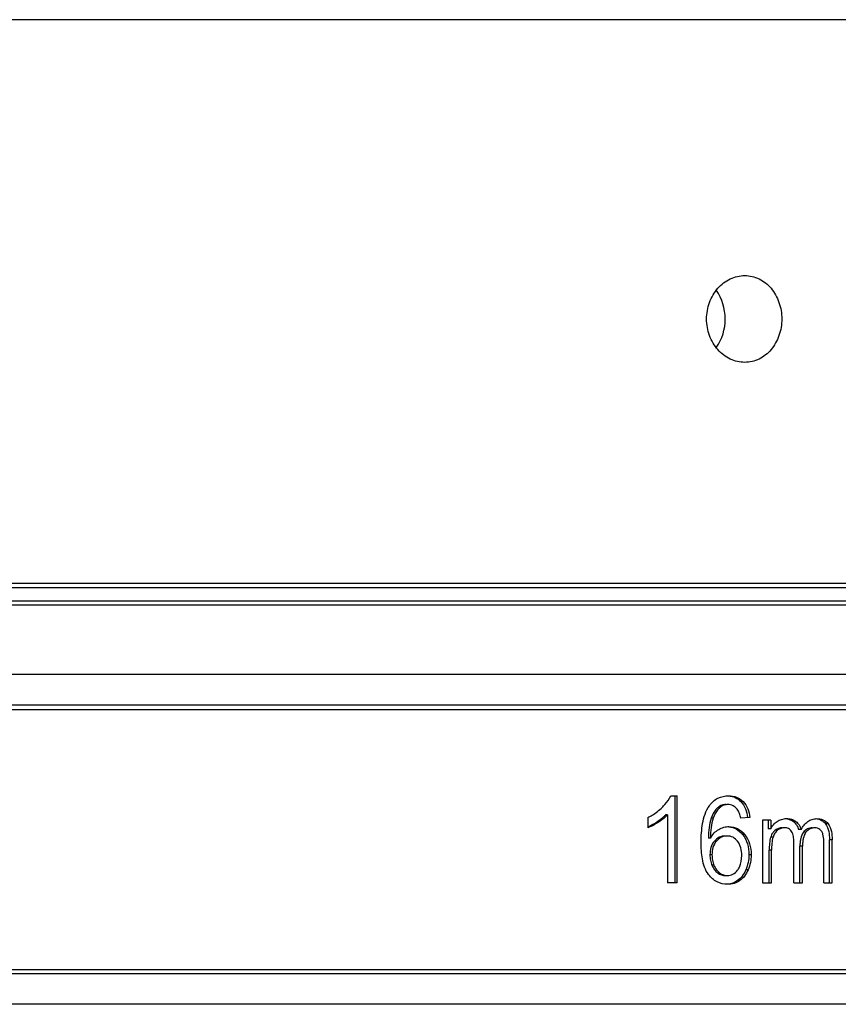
# Model space of a CAD drawing. Header units: millimetres. Extents: x 92 to 5337, y 5 to 495.
# Tile 6 of 9: x 111 to 129, y 32 to 55. Entities that reach past the tile are written whole.
import ezdxf

# ---------------------------------------------------------------- set-up
doc = ezdxf.new("R2010")
doc.units = ezdxf.units.MM
doc.header["$LTSCALE"] = 0.6666
doc.layers.add('02___PRT_ALL_AXES', color=7, linetype='Continuous')

msp = doc.modelspace()

# ---------------------------------------------------------------- linework, layer by layer
at = {"layer": '02___PRT_ALL_AXES', "linetype": 'Continuous'}
for p, q in [((136.793, 55.111), (98.79, 55.111)), ((136.76, 42.111), (98.79, 42.111)), ((136.657, 42.011), (98.89, 42.011)), ((136.749, 41.611), (98.79, 41.611)), ((98.89, 41.711), (136.65, 41.711)), ((136.793, 40.011), (98.79, 40.011)), ((136.393, 39.311), (99.19, 39.311)), ((99.191, 39.211), (136.391, 39.211)), ((125.589, 37.219), (125.732, 37.219)), ((125.689, 35.211), (125.689, 37.219)), ((125.732, 35.211), (125.732, 37.219)), ((127.252, 37.086), (127.202, 37.086)), ((125.509, 36.776), (125.468, 36.776)), ((125.509, 36.776), (125.509, 35.211)), ((126.725, 36.952), (126.677, 36.952)), ((125.06, 36.717), (125.06, 36.48)), ((125.297, 36.606), (125.256, 36.606)), ((126.564, 36.705), (126.517, 36.705)), ((127.408, 36.721), (127.199, 36.702)), ((127.89, 36.66), (127.705, 36.66)), ((127.705, 36.66), (127.705, 35.211)), ((127.835, 36.66), (127.835, 36.456)), ((127.89, 36.66), (127.89, 36.456)), ((128.472, 36.625), (128.415, 36.625)), ((129.216, 36.572), (129.154, 36.572)), ((127.29, 36.327), (127.239, 36.327)), ((127.89, 36.456), (127.835, 36.456)), ((128.051, 36.425), (127.996, 36.425)), ((128.592, 36.439), (128.534, 36.439)), ((128.704, 36.378), (128.646, 36.378)), ((126.503, 36.242), (126.456, 36.242)), ((126.638, 36.172), (126.591, 36.172)), ((127.944, 36.266), (127.89, 36.266)), ((128.422, 35.211), (128.422, 36.152)), ((129.115, 35.211), (129.115, 36.124)), ((129.307, 36.205), (129.245, 36.205)), ((129.245, 35.211), (129.245, 36.205)), ((129.307, 35.211), (129.307, 36.205)), ((127.911, 35.963), (127.857, 35.963)), ((127.857, 35.211), (127.857, 35.963)), ((127.911, 35.211), (127.911, 35.963)), ((128.623, 36.053), (128.564, 36.053)), ((128.564, 35.211), (128.564, 36.053)), ((128.623, 35.211), (128.623, 36.053)), ((126.537, 35.859), (126.49, 35.859)), ((127.439, 35.86), (127.387, 35.86)), ((126.583, 35.616), (126.536, 35.616)), ((126.717, 35.438), (126.669, 35.438)), ((127.369, 35.51), (127.317, 35.51)), ((125.732, 35.211), (125.509, 35.211)), ((127.177, 35.263), (127.127, 35.263)), ((127.705, 35.211), (127.911, 35.211)), ((128.422, 35.211), (128.623, 35.211)), ((129.115, 35.211), (129.307, 35.211)), ((99.191, 33.211), (136.391, 33.211)), ((136.289, 33.111), (99.089, 33.111)), ((136.689, 32.411), (98.689, 32.411))]:
    msp.add_line(p, q, dxfattribs=at)
for points, knots in [([(127.292, 47.211), (127.236, 47.211), (127.121, 47.224), (126.898, 47.302), (126.651, 47.493), (126.458, 47.824), (126.39, 48.21), (126.458, 48.597), (126.651, 48.929), (126.942, 49.155), (127.178, 49.211), (127.292, 49.211)], [0, 0, 0, 0, 0.058085, 0.117205, 0.23933, 0.367786, 0.500202, 0.632689, 0.761245, 0.883438, 1, 1, 1, 1]), ([(127.292, 49.211), (127.349, 49.211), (127.463, 49.198), (127.682, 49.12), (127.922, 48.928), (128.104, 48.596), (128.167, 48.211), (128.104, 47.826), (127.922, 47.494), (127.682, 47.301), (127.463, 47.224), (127.349, 47.211), (127.292, 47.211)], [0, 0, 0, 0, 0.058372, 0.117197, 0.238106, 0.366352, 0.499969, 0.633599, 0.761866, 0.88279, 0.941625, 1, 1, 1, 1]), ([(126.639, 47.558), (126.773, 47.743), (126.912, 48.213), (126.772, 48.682), (126.637, 48.866)], [0, 0, 0, 0, 0.500091, 1, 1, 1, 1]), ([(125.39, 36.952), (125.411, 36.972), (125.489, 37.052), (125.554, 37.145), (125.589, 37.219)], [0, 0, 0, 0, 0.266901, 1, 1, 1, 1]), ([(126.476, 36.99), (126.528, 37.06), (126.658, 37.185), (126.834, 37.218), (126.918, 37.219)], [0, 0, 0, 0, 0.509294, 1, 1, 1, 1]), ([(126.856, 37.017), (126.824, 37.017), (126.759, 37.007), (126.702, 36.973), (126.677, 36.952)], [0, 0, 0, 0, 0.494304, 1, 1, 1, 1]), ([(126.905, 37.017), (126.873, 37.017), (126.807, 37.007), (126.75, 36.973), (126.725, 36.952)], [0, 0, 0, 0, 0.494611, 1, 1, 1, 1]), ([(127.118, 36.911), (127.092, 36.943), (127.029, 37), (126.946, 37.016), (126.905, 37.017)], [0, 0, 0, 0, 0.503688, 1, 1, 1, 1]), ([(126.918, 37.219), (126.982, 37.219), (127.106, 37.2), (127.211, 37.128), (127.252, 37.086)], [0, 0, 0, 0, 0.516552, 1, 1, 1, 1]), ([(126.918, 37.217), (126.972, 37.212), (127.077, 37.187), (127.165, 37.123), (127.202, 37.086)], [0, 0, 0, 0, 0.51131, 1, 1, 1, 1]), ([(127.202, 37.086), (127.249, 37.039), (127.321, 36.921), (127.349, 36.788), (127.357, 36.721)], [0, 0, 0, 0, 0.49791, 1, 1, 1, 1]), ([(127.252, 37.086), (127.3, 37.039), (127.372, 36.921), (127.401, 36.788), (127.408, 36.721)], [0, 0, 0, 0, 0.498231, 1, 1, 1, 1]), ([(125.06, 36.717), (125.092, 36.733), (125.21, 36.799), (125.319, 36.882), (125.39, 36.952)], [0, 0, 0, 0, 0.264971, 1, 1, 1, 1]), ([(125.468, 36.776), (125.453, 36.76), (125.387, 36.697), (125.314, 36.643), (125.256, 36.606)], [0, 0, 0, 0, 0.239311, 1, 1, 1, 1]), ([(125.509, 36.776), (125.494, 36.76), (125.429, 36.697), (125.355, 36.643), (125.297, 36.606)], [0, 0, 0, 0, 0.239194, 1, 1, 1, 1]), ([(126.286, 36.147), (126.288, 36.292), (126.299, 36.513), (126.368, 36.797), (126.433, 36.932), (126.476, 36.99)], [0, 0, 0, 0, 0.497927, 0.750334, 1, 1, 1, 1]), ([(126.677, 36.952), (126.659, 36.937), (126.589, 36.866), (126.542, 36.776), (126.517, 36.705)], [0, 0, 0, 0, 0.239112, 1, 1, 1, 1]), ([(126.725, 36.952), (126.707, 36.937), (126.636, 36.866), (126.59, 36.776), (126.564, 36.705)], [0, 0, 0, 0, 0.239374, 1, 1, 1, 1]), ([(127.199, 36.702), (127.191, 36.74), (127.173, 36.813), (127.14, 36.882), (127.118, 36.911)], [0, 0, 0, 0, 0.510935, 1, 1, 1, 1]), ([(125.297, 36.606), (125.277, 36.593), (125.201, 36.546), (125.121, 36.504), (125.06, 36.48)], [0, 0, 0, 0, 0.260923, 1, 1, 1, 1]), ([(125.256, 36.606), (125.24, 36.595), (125.177, 36.555), (125.111, 36.519), (125.06, 36.496)], [0, 0, 0, 0, 0.259227, 1, 1, 1, 1]), ([(126.517, 36.705), (126.493, 36.635), (126.463, 36.481), (126.456, 36.325), (126.456, 36.242)], [0, 0, 0, 0, 0.471578, 1, 1, 1, 1]), ([(126.564, 36.705), (126.54, 36.635), (126.51, 36.481), (126.503, 36.325), (126.503, 36.242)], [0, 0, 0, 0, 0.471634, 1, 1, 1, 1]), ([(127.89, 36.456), (127.907, 36.49), (127.951, 36.554), (128.009, 36.605), (128.041, 36.627)], [0, 0, 0, 0, 0.48918, 1, 1, 1, 1]), ([(128.041, 36.627), (128.071, 36.648), (128.141, 36.682), (128.217, 36.692), (128.256, 36.692)], [0, 0, 0, 0, 0.484302, 1, 1, 1, 1]), ([(128.256, 36.692), (128.294, 36.692), (128.371, 36.684), (128.442, 36.649), (128.472, 36.625)], [0, 0, 0, 0, 0.493724, 1, 1, 1, 1]), ([(128.281, 36.685), (128.292, 36.683), (128.34, 36.671), (128.386, 36.648), (128.415, 36.625)], [0, 0, 0, 0, 0.246015, 1, 1, 1, 1]), ([(128.415, 36.625), (128.443, 36.603), (128.493, 36.546), (128.522, 36.476), (128.534, 36.439)], [0, 0, 0, 0, 0.479356, 1, 1, 1, 1]), ([(128.472, 36.625), (128.5, 36.603), (128.551, 36.546), (128.58, 36.476), (128.592, 36.439)], [0, 0, 0, 0, 0.479733, 1, 1, 1, 1]), ([(128.592, 36.439), (128.612, 36.474), (128.656, 36.542), (128.739, 36.628), (128.842, 36.681), (128.916, 36.691), (128.953, 36.692)], [0, 0, 0, 0, 0.266026, 0.521387, 0.764239, 1, 1, 1, 1]), ([(128.953, 36.692), (129.001, 36.692), (129.102, 36.677), (129.185, 36.612), (129.216, 36.572)], [0, 0, 0, 0, 0.486544, 1, 1, 1, 1]), ([(128.998, 36.679), (129.028, 36.67), (129.087, 36.643), (129.134, 36.598), (129.154, 36.572)], [0, 0, 0, 0, 0.48465, 1, 1, 1, 1]), ([(129.154, 36.572), (129.193, 36.522), (129.236, 36.397), (129.245, 36.27), (129.245, 36.205)], [0, 0, 0, 0, 0.494602, 1, 1, 1, 1]), ([(129.216, 36.572), (129.255, 36.523), (129.298, 36.397), (129.307, 36.27), (129.307, 36.205)], [0, 0, 0, 0, 0.494793, 1, 1, 1, 1]), ([(126.503, 36.242), (126.527, 36.285), (126.582, 36.361), (126.656, 36.421), (126.694, 36.443)], [0, 0, 0, 0, 0.524629, 1, 1, 1, 1]), ([(126.694, 36.443), (126.73, 36.464), (126.806, 36.498), (126.889, 36.508), (126.929, 36.508)], [0, 0, 0, 0, 0.507316, 1, 1, 1, 1]), ([(126.928, 36.505), (126.986, 36.499), (127.108, 36.463), (127.198, 36.376), (127.239, 36.327)], [0, 0, 0, 0, 0.478091, 1, 1, 1, 1]), ([(126.929, 36.508), (126.996, 36.507), (127.138, 36.479), (127.244, 36.382), (127.29, 36.327)], [0, 0, 0, 0, 0.483354, 1, 1, 1, 1]), ([(127.239, 36.327), (127.292, 36.263), (127.368, 36.11), (127.387, 35.943), (127.387, 35.86)], [0, 0, 0, 0, 0.498029, 1, 1, 1, 1]), ([(127.29, 36.327), (127.343, 36.263), (127.42, 36.11), (127.439, 35.943), (127.439, 35.86)], [0, 0, 0, 0, 0.498294, 1, 1, 1, 1]), ([(127.955, 36.387), (127.948, 36.378), (127.919, 36.342), (127.9, 36.299), (127.89, 36.266)], [0, 0, 0, 0, 0.247014, 1, 1, 1, 1]), ([(128.051, 36.425), (128.025, 36.406), (127.981, 36.357), (127.954, 36.297), (127.944, 36.266)], [0, 0, 0, 0, 0.492739, 1, 1, 1, 1]), ([(128.155, 36.48), (128.127, 36.48), (128.07, 36.47), (128.02, 36.442), (127.996, 36.425)], [0, 0, 0, 0, 0.479066, 1, 1, 1, 1]), ([(128.211, 36.48), (128.183, 36.48), (128.126, 36.47), (128.075, 36.442), (128.051, 36.425)], [0, 0, 0, 0, 0.479329, 1, 1, 1, 1]), ([(128.372, 36.397), (128.356, 36.425), (128.305, 36.47), (128.241, 36.48), (128.211, 36.48)], [0, 0, 0, 0, 0.514604, 1, 1, 1, 1]), ([(128.422, 36.152), (128.422, 36.194), (128.418, 36.278), (128.394, 36.361), (128.372, 36.397)], [0, 0, 0, 0, 0.501487, 1, 1, 1, 1]), ([(128.646, 36.378), (128.613, 36.338), (128.584, 36.259), (128.567, 36.147), (128.564, 36.085), (128.564, 36.053)], [0, 0, 0, 0, 0.454205, 0.712799, 1, 1, 1, 1]), ([(128.704, 36.378), (128.672, 36.338), (128.642, 36.259), (128.626, 36.147), (128.623, 36.085), (128.623, 36.053)], [0, 0, 0, 0, 0.454411, 0.712923, 1, 1, 1, 1]), ([(128.849, 36.48), (128.812, 36.48), (128.731, 36.464), (128.671, 36.409), (128.646, 36.378)], [0, 0, 0, 0, 0.483012, 1, 1, 1, 1]), ([(128.909, 36.48), (128.871, 36.48), (128.791, 36.464), (128.73, 36.409), (128.704, 36.378)], [0, 0, 0, 0, 0.483497, 1, 1, 1, 1]), ([(129.026, 36.439), (129.011, 36.452), (128.973, 36.473), (128.931, 36.48), (128.909, 36.48)], [0, 0, 0, 0, 0.485872, 1, 1, 1, 1]), ([(129.095, 36.335), (129.089, 36.356), (129.072, 36.395), (129.042, 36.426), (129.026, 36.439)], [0, 0, 0, 0, 0.51531, 1, 1, 1, 1]), ([(129.115, 36.124), (129.115, 36.141), (129.115, 36.211), (129.109, 36.283), (129.095, 36.335)], [0, 0, 0, 0, 0.240425, 1, 1, 1, 1]), ([(126.458, 35.402), (126.418, 35.453), (126.359, 35.572), (126.297, 35.824), (126.288, 36.019), (126.286, 36.147)], [0, 0, 0, 0, 0.252088, 0.504836, 1, 1, 1, 1]), ([(126.591, 36.172), (126.554, 36.13), (126.502, 36.027), (126.49, 35.915), (126.49, 35.859)], [0, 0, 0, 0, 0.500188, 1, 1, 1, 1]), ([(126.638, 36.172), (126.602, 36.13), (126.549, 36.027), (126.537, 35.915), (126.537, 35.859)], [0, 0, 0, 0, 0.500465, 1, 1, 1, 1]), ([(126.837, 36.291), (126.791, 36.291), (126.695, 36.271), (126.622, 36.207), (126.591, 36.172)], [0, 0, 0, 0, 0.49353, 1, 1, 1, 1]), ([(126.886, 36.291), (126.84, 36.291), (126.743, 36.271), (126.67, 36.207), (126.638, 36.172)], [0, 0, 0, 0, 0.493992, 1, 1, 1, 1]), ([(127.128, 36.171), (127.099, 36.207), (127.027, 36.272), (126.932, 36.291), (126.886, 36.291)], [0, 0, 0, 0, 0.499612, 1, 1, 1, 1]), ([(127.223, 35.845), (127.223, 35.903), (127.213, 36.018), (127.164, 36.127), (127.128, 36.171)], [0, 0, 0, 0, 0.502799, 1, 1, 1, 1]), ([(127.89, 36.266), (127.876, 36.219), (127.86, 36.118), (127.857, 36.016), (127.857, 35.963)], [0, 0, 0, 0, 0.475341, 1, 1, 1, 1]), ([(127.944, 36.266), (127.931, 36.219), (127.914, 36.118), (127.911, 36.016), (127.911, 35.963)], [0, 0, 0, 0, 0.475382, 1, 1, 1, 1]), ([(126.49, 35.859), (126.49, 35.817), (126.497, 35.733), (126.521, 35.654), (126.536, 35.616)], [0, 0, 0, 0, 0.511442, 1, 1, 1, 1]), ([(126.537, 35.859), (126.537, 35.817), (126.544, 35.733), (126.568, 35.653), (126.583, 35.616)], [0, 0, 0, 0, 0.511346, 1, 1, 1, 1]), ([(127.127, 35.504), (127.143, 35.526), (127.206, 35.629), (127.223, 35.753), (127.223, 35.845)], [0, 0, 0, 0, 0.22698, 1, 1, 1, 1]), ([(127.387, 35.86), (127.387, 35.799), (127.376, 35.679), (127.34, 35.563), (127.317, 35.51)], [0, 0, 0, 0, 0.511908, 1, 1, 1, 1]), ([(127.439, 35.86), (127.439, 35.799), (127.428, 35.679), (127.392, 35.563), (127.369, 35.51)], [0, 0, 0, 0, 0.511801, 1, 1, 1, 1]), ([(126.536, 35.616), (126.551, 35.58), (126.586, 35.513), (126.64, 35.459), (126.669, 35.438)], [0, 0, 0, 0, 0.522417, 1, 1, 1, 1]), ([(126.583, 35.616), (126.598, 35.58), (126.634, 35.513), (126.688, 35.459), (126.717, 35.438)], [0, 0, 0, 0, 0.522052, 1, 1, 1, 1]), ([(126.669, 35.438), (126.694, 35.42), (126.751, 35.389), (126.814, 35.379), (126.846, 35.379)], [0, 0, 0, 0, 0.504184, 1, 1, 1, 1]), ([(126.717, 35.438), (126.742, 35.42), (126.799, 35.389), (126.863, 35.379), (126.895, 35.379)], [0, 0, 0, 0, 0.503928, 1, 1, 1, 1]), ([(126.895, 35.379), (126.937, 35.379), (127.029, 35.4), (127.097, 35.466), (127.127, 35.504)], [0, 0, 0, 0, 0.465417, 1, 1, 1, 1]), ([(127.317, 35.51), (127.295, 35.459), (127.244, 35.366), (127.167, 35.292), (127.127, 35.263)], [0, 0, 0, 0, 0.52568, 1, 1, 1, 1]), ([(127.369, 35.51), (127.347, 35.459), (127.295, 35.366), (127.218, 35.292), (127.177, 35.263)], [0, 0, 0, 0, 0.52532, 1, 1, 1, 1]), ([(126.898, 35.177), (126.814, 35.177), (126.639, 35.212), (126.512, 35.335), (126.458, 35.402)], [0, 0, 0, 0, 0.494461, 1, 1, 1, 1]), ([(127.127, 35.263), (127.094, 35.24), (127.021, 35.2), (126.94, 35.183), (126.898, 35.179)], [0, 0, 0, 0, 0.489544, 1, 1, 1, 1]), ([(127.177, 35.263), (127.138, 35.236), (127.049, 35.19), (126.949, 35.177), (126.898, 35.177)], [0, 0, 0, 0, 0.483783, 1, 1, 1, 1])]:
    msp.add_open_spline(points, degree=3, knots=knots, dxfattribs=at)
for points in [[(128.926, 36.691), (128.95, 36.689), (128.974, 36.685), (128.998, 36.679)], [(127.996, 36.425), (127.981, 36.414), (127.967, 36.401), (127.955, 36.387)]]:
    msp.add_open_spline(points, degree=3, dxfattribs=at)

doc.saveas('drawing.dxf')
